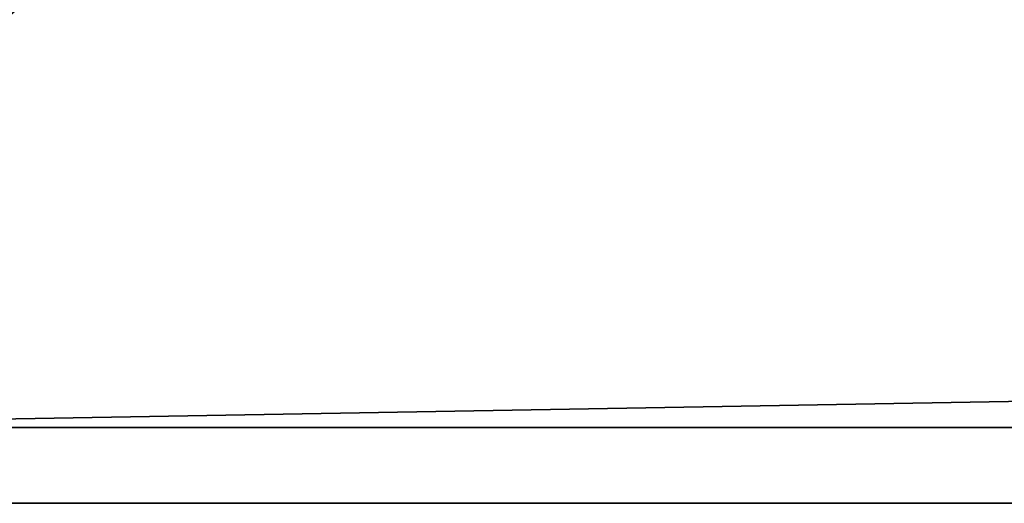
# Model space of a CAD drawing. Header units: millimetres. Extents: x -490 to 6690, y -115 to 132.
# Tile 62 of 256: x -309 to -283, y -39 to -26. Entities that reach past the tile are written whole.
import ezdxf

# ---------------------------------------------------------------- set-up
doc = ezdxf.new("R2010")
doc.units = ezdxf.units.MM
doc.layers.add('151', color=7, linetype='Continuous', true_color=0xffffff)

# ---------------------------------------------------------------- blocks, each defined once
blk = doc.blocks.new('UG_SURFACE_022')
at = {"layer": '151', "color": 252, "linetype": 'Continuous', "lineweight": 35}
for points in [[(-322, -37.1), (-322, -26), (-309, -26)], [(-309, -26), (309, -26), (-322, -37.1)], [(309, -26), (322, -26), (322, -37.1), (-322, -37.1)], [(322, -39.1, 2030), (322, -26, 2030), (-322, -26, 2030), (-322, -39.1, 2030)], [(-322, -37.1), (322, -37.1), (322, -39.1, 2), (-322, -39.1, 2)], [(322, -39.1, 2), (322, -39.1, 2030), (-322, -39.1, 2030), (-322, -39.1, 2)]]:
    blk.add_3dface(points, dxfattribs=at)

msp = doc.modelspace()

# ---------------------------------------------------------------- linework, layer by layer
at = {"layer": '151', "color": 253, "linetype": 'Continuous', "lineweight": -3}
for p, q in [((-322, -37.1), (322, -37.1)), ((322, -39.1, 2030), (-322, -39.1, 2030)), ((322, -39.1, 2), (-322, -39.1, 2))]:
    msp.add_line(p, q, dxfattribs=at)

# ---------------------------------------------------------------- block references
msp.add_blockref('UG_SURFACE_022', (0, 0), dxfattribs=at)

doc.saveas('drawing.dxf')
